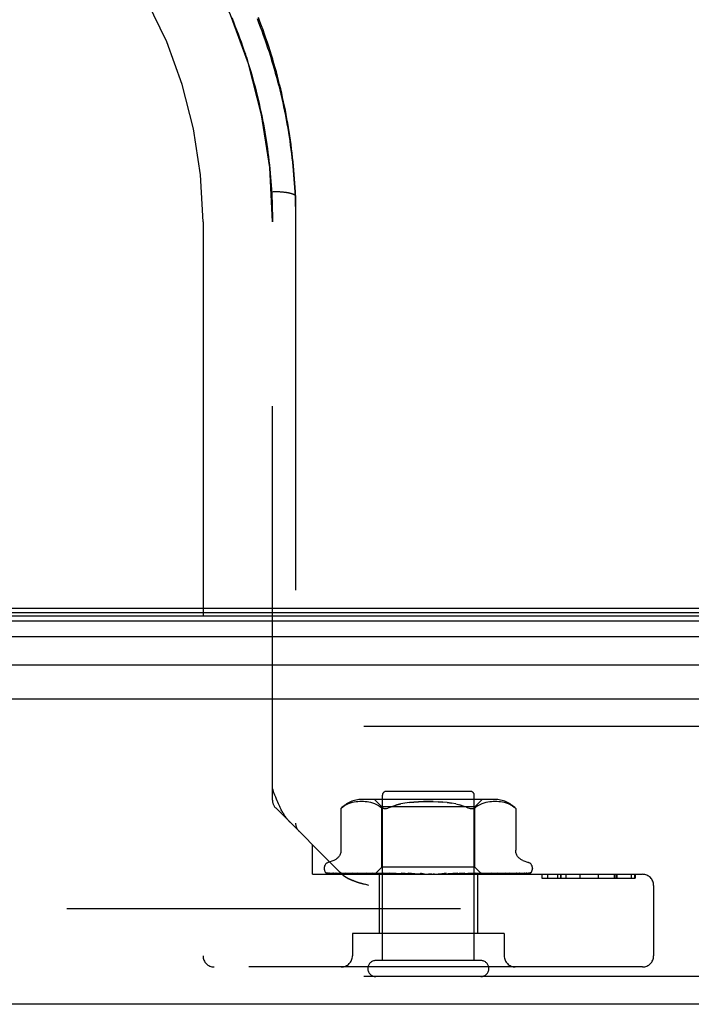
# Model space of a CAD drawing. Header units: inches. Extents: x 0 to 193, y 0 to 125.
# Tile 174 of 256: x 30.67 to 32.49, y 104.3 to 106.95. Entities that reach past the tile are written whole.
import ezdxf

# ---------------------------------------------------------------- set-up
doc = ezdxf.new("R2010")
doc.units = ezdxf.units.IN
doc.header["$LTSCALE"] = 10.635988
doc.header["$MEASUREMENT"] = 0
doc.linetypes.add('HIDDEN', pattern=[0.2, 0.1, -0.1])
doc.layers.get('0').update_dxf_attribs({"linetype": 'CONTINUOUS'})
doc.layers.add('DEFAULT_2', color=8, linetype='HIDDEN')
doc.layers.add('LEFTHAND_DOOR_ASSEMBLY', color=7, linetype='CONTINUOUS')

msp = doc.modelspace()

# ---------------------------------------------------------------- linework, layer by layer
at = {"color": 7, "linetype": 'Continuous'}
msp.add_line((30.6084, 105.3655), (87.1084, 105.3655), dxfattribs=at)
at = {"layer": 'DEFAULT_2', "color": 8, "linetype": 'HIDDEN'}
msp.add_line((57.3894, 104.553), (30.4259, 104.553), dxfattribs=at)
at = {"layer": 'LEFTHAND_DOOR_ASSEMBLY', "color": 8, "linetype": 'HIDDEN'}
for p, q in [((31.245, 106.9597), (31.2495, 106.9487)), ((31.2495, 106.9488), (31.2539, 106.9377)), ((31.2538, 106.9379), (31.2582, 106.9268)), ((31.3189, 106.7284), (31.3214, 106.7173)), ((31.3397, 106.6176), (31.3413, 106.6065)), ((31.3413, 106.6066), (31.3428, 106.5955)), ((31.3428, 106.5955), (31.3443, 106.5844)), ((31.3442, 106.5845), (31.3456, 106.5734)), ((31.3456, 106.5734), (31.3468, 106.5623)), ((31.3468, 106.5623), (31.348, 106.5513)), ((31.348, 106.5513), (31.349, 106.5402)), ((31.349, 106.5402), (31.35, 106.5292)), ((31.35, 106.5292), (31.3509, 106.5181)), ((31.3509, 106.5182), (31.3517, 106.5071)), ((31.3517, 106.5071), (31.3524, 106.4961)), ((31.3563, 106.4905), (31.3585, 106.4905)), ((31.3585, 106.4905), (31.3608, 106.4905)), ((31.3608, 106.4905), (31.363, 106.4904)), ((31.363, 106.4904), (31.3652, 106.4904)), ((31.3652, 106.4904), (31.3675, 106.4903)), ((31.3675, 106.4903), (31.3697, 106.4902)), ((31.3697, 106.4902), (31.3719, 106.4901)), ((31.3719, 106.4901), (31.374, 106.4899)), ((31.374, 106.4899), (31.3762, 106.4898)), ((31.3762, 106.4898), (31.3783, 106.4896)), ((31.4176, 106.4779), (31.4176, 106.4778)), ((31.4176, 106.4778), (31.4176, 104.7845)), ((31.1676, 106.408), (31.1676, 104.4265)), ((31.3551, 104.847), (31.3551, 106.408)), ((58.1916, 105.0455), (29.6491, 105.0455)), ((31.3551, 104.877), (31.3574, 104.871)), ((31.3618, 104.8599), (31.3574, 104.871)), ((31.6521, 104.4135), (31.6521, 104.8605)), ((31.8901, 104.8705), (31.6621, 104.8705)), ((31.9001, 104.4135), (31.9001, 104.8605)), ((31.544, 104.8276), (31.5489, 104.8313)), ((31.5594, 104.8368), (31.5541, 104.8343)), ((31.5649, 104.8388), (31.5594, 104.8368)), ((31.5703, 104.8403), (31.5648, 104.8388)), ((31.5757, 104.8414), (31.5702, 104.8403)), ((31.581, 104.8422), (31.5756, 104.8414)), ((31.5861, 104.8427), (31.5808, 104.8422)), ((31.591, 104.843), (31.586, 104.8427)), ((31.5959, 104.843), (31.5909, 104.843)), ((31.6007, 104.843), (31.5958, 104.843)), ((31.9557, 104.8486), (31.5965, 104.8486)), ((31.6055, 104.8427), (31.6006, 104.843)), ((31.6105, 104.8422), (31.6054, 104.8427)), ((31.6156, 104.8414), (31.6104, 104.8422)), ((31.621, 104.8403), (31.6156, 104.8414)), ((31.6265, 104.8388), (31.621, 104.8403)), ((31.632, 104.8368), (31.6265, 104.8388)), ((31.6509, 104.8286), (31.6309, 104.8486)), ((31.6374, 104.8343), (31.632, 104.8368)), ((31.6425, 104.8312), (31.6374, 104.8343)), ((31.6425, 104.8312), (31.6474, 104.8276)), ((31.8273, 104.8403), (31.8391, 104.8386)), ((31.9014, 104.8286), (31.9214, 104.8486)), ((31.9097, 104.8312), (31.9048, 104.8276)), ((31.9148, 104.8343), (31.9097, 104.8312)), ((31.9202, 104.8368), (31.9148, 104.8343)), ((31.9257, 104.8388), (31.9202, 104.8368)), ((31.9312, 104.8403), (31.9257, 104.8388)), ((31.9367, 104.8414), (31.9312, 104.8403)), ((31.9418, 104.8422), (31.9366, 104.8414)), ((31.9468, 104.8427), (31.9418, 104.8422)), ((31.9516, 104.843), (31.9467, 104.8427)), ((31.9564, 104.843), (31.9516, 104.843)), ((31.9613, 104.843), (31.9563, 104.843)), ((31.9663, 104.8427), (31.9612, 104.843)), ((31.9714, 104.8422), (31.9661, 104.8427)), ((31.9766, 104.8414), (31.9713, 104.8422)), ((31.982, 104.8403), (31.9765, 104.8414)), ((31.9874, 104.8388), (31.9819, 104.8403)), ((31.9929, 104.8368), (31.9874, 104.8388)), ((31.9982, 104.8343), (31.9928, 104.8368)), ((31.5424, 104.6473), (31.3639, 104.8258)), ((31.5401, 104.8242), (31.5406, 104.8247)), ((31.5401, 104.8242), (31.5401, 104.7117)), ((31.5411, 104.8251), (31.5404, 104.8245)), ((31.5424, 104.8262), (31.544, 104.8276)), ((31.6509, 104.6655), (31.6509, 104.8286)), ((31.9014, 104.8286), (31.6509, 104.8286)), ((31.6557, 104.8243), (31.6534, 104.8247)), ((31.9014, 104.6655), (31.9014, 104.8286)), ((32.0121, 104.8243), (32.0122, 104.8242)), ((32.0122, 104.8242), (32.0122, 104.7117)), ((31.4636, 104.6465), (31.4636, 104.726)), ((31.5209, 104.6842), (31.5058, 104.6787)), ((32.0314, 104.6842), (32.0464, 104.6787)), ((31.4636, 104.6465), (32.3546, 104.6465)), ((31.4949, 104.663), (31.4949, 104.6622)), ((31.4991, 104.6514), (31.4992, 104.6513)), ((31.6328, 104.6473), (31.5037, 104.6492)), ((31.6342, 104.6473), (31.5068, 104.6492)), ((31.6366, 104.6473), (31.5105, 104.6492)), ((31.5185, 104.6493), (31.5184, 104.6494)), ((31.6406, 104.6473), (31.5196, 104.6492)), ((31.5269, 104.6492), (31.5263, 104.6492)), ((31.6455, 104.6473), (31.5269, 104.6492)), ((31.5417, 104.6492), (31.5413, 104.6492)), ((31.652, 104.6473), (31.5417, 104.6492)), ((31.5424, 104.6473), (31.543, 104.6466)), ((31.5522, 104.6492), (31.5521, 104.6492)), ((31.5523, 104.6492), (31.5522, 104.6492)), ((31.6591, 104.6473), (31.5523, 104.6492)), ((31.5613, 104.648), (31.5681, 104.6472)), ((31.5681, 104.6472), (31.5735, 104.6465)), ((31.6679, 104.6473), (31.5722, 104.6492)), ((31.5858, 104.6492), (31.5859, 104.6492)), ((31.677, 104.6473), (31.5858, 104.6492)), ((31.5968, 104.648), (31.6047, 104.6472)), ((31.6047, 104.6472), (31.6108, 104.6465)), ((31.6877, 104.6473), (31.6102, 104.6492)), ((31.6262, 104.6492), (31.6265, 104.6492)), ((31.6984, 104.6473), (31.6262, 104.6492)), ((31.6265, 104.6492), (31.6431, 104.6476)), ((31.6319, 104.6465), (31.6509, 104.6655)), ((31.6328, 104.6473), (31.6328, 104.6473)), ((31.6342, 104.6473), (31.6341, 104.6473)), ((31.6366, 104.6473), (31.6367, 104.6473)), ((31.6371, 104.6465), (31.6404, 104.6473)), ((31.6406, 104.6473), (31.6404, 104.6473)), ((31.6431, 104.6476), (31.654, 104.6465)), ((31.6431, 104.6465), (31.6431, 104.4865)), ((31.6455, 104.6473), (31.6457, 104.6473)), ((31.649, 104.6465), (31.6457, 104.6473)), ((31.6469, 104.6465), (31.6517, 104.6473)), ((31.9014, 104.6655), (31.6509, 104.6655)), ((31.652, 104.6473), (31.6517, 104.6473)), ((31.7108, 104.6473), (31.6542, 104.6492)), ((31.6591, 104.6473), (31.6594, 104.6473)), ((31.6642, 104.6465), (31.6594, 104.6473)), ((31.6613, 104.6465), (31.6675, 104.6473)), ((31.6679, 104.6473), (31.6675, 104.6473)), ((31.6721, 104.6492), (31.6724, 104.6492)), ((31.7227, 104.6473), (31.6721, 104.6492)), ((31.6724, 104.6492), (31.7016, 104.6465)), ((31.677, 104.6473), (31.6773, 104.6473)), ((31.6834, 104.6465), (31.6773, 104.6473)), ((31.6799, 104.6465), (31.6872, 104.6473)), ((31.6877, 104.6473), (31.6872, 104.6473)), ((31.6984, 104.6473), (31.6988, 104.6473)), ((31.706, 104.6465), (31.6988, 104.6473)), ((31.702, 104.6465), (31.7101, 104.6473)), ((31.7363, 104.6473), (31.7027, 104.6492)), ((31.7108, 104.6473), (31.7101, 104.6473)), ((31.7491, 104.6473), (31.7219, 104.6492)), ((31.7219, 104.6492), (31.722, 104.6492)), ((31.722, 104.6492), (31.7519, 104.6465)), ((31.7227, 104.6473), (31.723, 104.6473)), ((31.7311, 104.6465), (31.723, 104.6473)), ((31.7268, 104.6465), (31.7354, 104.6473)), ((31.7363, 104.6473), (31.7354, 104.6473)), ((31.7491, 104.6473), (31.7492, 104.6473)), ((31.7579, 104.6465), (31.7492, 104.6473)), ((31.7533, 104.6465), (31.7622, 104.6473)), ((31.7853, 104.6465), (31.7764, 104.6473)), ((31.7807, 104.6465), (31.7895, 104.6473)), ((31.8127, 104.6482), (31.8025, 104.6473)), ((31.8123, 104.6465), (31.8035, 104.6473)), ((31.8079, 104.6465), (31.8163, 104.6473)), ((31.8241, 104.6492), (31.8127, 104.6482)), ((31.8165, 104.6473), (31.8163, 104.6473)), ((31.8557, 104.6492), (31.8165, 104.6473)), ((31.8554, 104.6492), (31.8257, 104.6465)), ((31.8743, 104.6492), (31.829, 104.6473)), ((31.829, 104.6473), (31.8297, 104.6473)), ((31.8381, 104.6465), (31.8297, 104.6473)), ((31.834, 104.6465), (31.8416, 104.6473)), ((31.842, 104.6473), (31.8416, 104.6473)), ((31.9037, 104.6492), (31.842, 104.6473)), ((31.9207, 104.6492), (31.8533, 104.6473)), ((31.8533, 104.6473), (31.8539, 104.6473)), ((31.8616, 104.6465), (31.8539, 104.6473)), ((31.8554, 104.6492), (31.8557, 104.6492)), ((31.8579, 104.6465), (31.8646, 104.6473)), ((31.8649, 104.6473), (31.8646, 104.6473)), ((31.947, 104.6492), (31.8649, 104.6473)), ((31.9619, 104.6492), (31.8749, 104.6473)), ((31.8749, 104.6465), (31.8952, 104.6484)), ((31.8749, 104.6473), (31.8753, 104.6473)), ((31.8821, 104.6465), (31.8753, 104.6473)), ((31.8789, 104.6465), (31.8844, 104.6473)), ((31.8847, 104.6473), (31.8844, 104.6473)), ((31.9841, 104.6492), (31.8847, 104.6473)), ((31.9963, 104.6492), (31.8928, 104.6473)), ((31.8928, 104.6473), (31.8932, 104.6473)), ((31.8987, 104.6465), (31.8932, 104.6473)), ((31.8952, 104.6484), (31.9034, 104.6492)), ((31.8962, 104.6465), (31.9002, 104.6473)), ((31.9004, 104.6473), (31.9002, 104.6473)), ((31.9005, 104.6473), (31.9004, 104.6473)), ((32.0137, 104.6492), (31.9005, 104.6473)), ((31.9202, 104.6467), (31.9014, 104.6655)), ((31.9034, 104.6492), (31.9037, 104.6492)), ((32.0227, 104.6492), (31.9065, 104.6473)), ((31.9065, 104.6473), (31.9068, 104.6473)), ((31.9109, 104.6465), (31.9068, 104.6473)), ((31.9091, 104.6465), (31.9091, 104.4865)), ((31.9092, 104.6465), (31.9116, 104.6473)), ((31.9118, 104.6473), (31.9116, 104.6473)), ((32.0347, 104.6492), (31.9118, 104.6473)), ((32.0403, 104.6492), (31.9155, 104.6473)), ((31.9155, 104.6473), (31.9156, 104.6473)), ((31.9182, 104.6473), (31.9181, 104.6473)), ((32.0464, 104.6492), (31.9182, 104.6473)), ((32.0482, 104.6492), (31.9194, 104.6473)), ((31.9194, 104.6473), (31.9195, 104.6473)), ((31.9204, 104.6465), (31.9202, 104.6467)), ((31.9352, 104.648), (31.9468, 104.6492)), ((31.9468, 104.6492), (31.947, 104.6492)), ((31.9704, 104.6476), (31.9778, 104.6484)), ((31.9778, 104.6484), (31.9841, 104.6492)), ((31.9841, 104.6492), (31.9841, 104.6492)), ((31.9964, 104.6492), (31.9963, 104.6492)), ((32.0141, 104.6492), (32.0137, 104.6492)), ((32.0516, 104.6503), (32.0517, 104.6503)), ((32.0574, 104.663), (32.0574, 104.6622)), ((32.083, 104.6465), (32.083, 104.6365)), ((32.0831, 104.6465), (32.0831, 104.6365)), ((32.0976, 104.6465), (32.0976, 104.6365)), ((32.1252, 104.6465), (32.1252, 104.6365)), ((32.1332, 104.6465), (32.1332, 104.6365)), ((32.1337, 104.6465), (32.1337, 104.6365)), ((32.1474, 104.6465), (32.1474, 104.6365)), ((32.1849, 104.6465), (32.1849, 104.6365)), ((32.185, 104.6465), (32.185, 104.6365)), ((32.2348, 104.6465), (32.2348, 104.6365)), ((32.2352, 104.6465), (32.2352, 104.6365)), ((32.2777, 104.6465), (32.2777, 104.6365)), ((32.2838, 104.6365), (32.2838, 104.6465)), ((32.2851, 104.6465), (32.2851, 104.6365)), ((32.3238, 104.6465), (32.3238, 104.6365)), ((32.3339, 104.6365), (32.3339, 104.6465)), ((32.3348, 104.6465), (32.3348, 104.6365)), ((31.6155, 104.6165), (31.6072, 104.6188)), ((32.083, 104.6365), (32.3348, 104.6365)), ((32.3846, 104.6165), (32.3846, 104.4265)), ((31.5711, 104.4865), (31.5711, 104.4265)), ((31.9811, 104.4865), (31.5711, 104.4865)), ((31.9811, 104.4865), (31.9811, 104.4265)), ((31.9181, 104.4135), (31.6341, 104.4135)), ((32.3546, 104.3965), (31.1976, 104.3965)), ((58.1916, 104.3705), (29.6491, 104.3705))]:
    msp.add_line(p, q, dxfattribs=at)
at = {"layer": 'LEFTHAND_DOOR_ASSEMBLY', "color": 7, "linetype": 'Continuous'}
for p, q in [((29.6145, 105.3449), (58.2263, 105.3449)), ((29.6168, 105.3536), (58.2239, 105.3536)), ((29.6077, 105.3312), (58.2331, 105.3312)), ((58.242, 105.2878), (29.5987, 105.2878)), ((29.6271, 105.2126), (58.2136, 105.2126))]:
    msp.add_line(p, q, dxfattribs=at)
at = {"layer": 'LEFTHAND_DOOR_ASSEMBLY', "color": 3, "linetype": 'Continuous'}
for p, q in [((29.6491, 105.1205), (58.1916, 105.1205)), ((58.1916, 104.2955), (29.6491, 104.2955))]:
    msp.add_line(p, q, dxfattribs=at)
at = {"layer": 'LEFTHAND_DOOR_ASSEMBLY', "color": 8, "linetype": 'HIDDEN'}
for points in [[(31.412, 106.5592), (31.4109, 106.5708), (31.4096, 106.5824), (31.4083, 106.594), (31.4069, 106.6056), (31.4054, 106.6172), (31.4037, 106.6288), (31.402, 106.6404), (31.4003, 106.6519), (31.3984, 106.6635), (31.3964, 106.6751), (31.3943, 106.6866), (31.3922, 106.6982), (31.3899, 106.7097), (31.3876, 106.7213), (31.3852, 106.7328), (31.3826, 106.7443), (31.38, 106.7558), (31.3773, 106.7673), (31.3745, 106.7788), (31.3716, 106.7903), (31.3687, 106.8017), (31.3656, 106.8132), (31.3624, 106.8246), (31.3591, 106.836), (31.3558, 106.8474), (31.3523, 106.8588), (31.3488, 106.8702), (31.3452, 106.8815), (31.3414, 106.8929), (31.3376, 106.9042), (31.3337, 106.9155), (31.3297, 106.9268), (31.3256, 106.938), (31.3214, 106.9493), (31.3171, 106.9605)], [(31.3135, 106.9575), (31.3178, 106.9463), (31.3221, 106.935), (31.3263, 106.9237), (31.3304, 106.9124), (31.3344, 106.901), (31.3383, 106.8897), (31.3421, 106.8784), (31.3458, 106.867), (31.3494, 106.8556), (31.3529, 106.8442), (31.3563, 106.8329), (31.3596, 106.8215), (31.3628, 106.8101), (31.366, 106.7986), (31.369, 106.7872), (31.3719, 106.7758), (31.3748, 106.7644), (31.3775, 106.7529), (31.3802, 106.7415), (31.3828, 106.73), (31.3852, 106.7186), (31.3876, 106.7071), (31.3899, 106.6956), (31.3921, 106.6842), (31.3942, 106.6727), (31.3962, 106.6613), (31.3981, 106.6498), (31.3999, 106.6383), (31.4017, 106.6269), (31.4033, 106.6154), (31.4049, 106.6039), (31.4063, 106.5924), (31.4077, 106.581), (31.409, 106.5695), (31.4102, 106.5581), (31.4113, 106.5466), (31.4123, 106.5351), (31.4132, 106.5237), (31.4141, 106.5122), (31.4148, 106.5008), (31.4155, 106.4893), (31.4161, 106.4779), (31.4165, 106.4664), (31.4169, 106.455), (31.4173, 106.4436), (31.4175, 106.4322), (31.4176, 106.4207)], [(31.2581, 106.9269), (31.2624, 106.9158), (31.2665, 106.9049), (31.2705, 106.8939)], [(31.2623, 106.916), (31.2664, 106.905), (31.2704, 106.894)], [(31.2704, 106.894), (31.2744, 106.8829), (31.2782, 106.8719), (31.2819, 106.8609)], [(31.2743, 106.883), (31.2781, 106.872), (31.2818, 106.861)], [(31.2818, 106.861), (31.2855, 106.8499), (31.289, 106.8389), (31.2924, 106.8278), (31.2957, 106.8168), (31.299, 106.8057), (31.3021, 106.7947)], [(31.2854, 106.85), (31.289, 106.839), (31.2924, 106.8279), (31.2957, 106.8169), (31.2989, 106.8058), (31.3021, 106.7948)], [(31.3021, 106.7948), (31.3051, 106.7836), (31.3081, 106.7726), (31.3109, 106.7615), (31.3137, 106.7505), (31.3164, 106.7394), (31.319, 106.7283)], [(31.3051, 106.7837), (31.3081, 106.7727), (31.3109, 106.7616), (31.3137, 106.7505), (31.3164, 106.7395), (31.3189, 106.7284)], [(31.3214, 106.7173), (31.3238, 106.7062), (31.3261, 106.6951), (31.3284, 106.684), (31.3305, 106.673), (31.3325, 106.6619), (31.3345, 106.6508)], [(31.3238, 106.7062), (31.3261, 106.6952), (31.3283, 106.6841), (31.3305, 106.673), (31.3325, 106.6619), (31.3344, 106.6509)], [(31.3344, 106.6509), (31.3363, 106.6397), (31.3381, 106.6287), (31.3398, 106.6176)], [(31.3363, 106.6398), (31.3381, 106.6287), (31.3397, 106.6176)], [(31.4176, 106.4779), (31.4171, 106.4895), (31.4165, 106.5011), (31.4158, 106.5127), (31.415, 106.5243), (31.4141, 106.5359), (31.4131, 106.5476), (31.412, 106.5592)], [(31.3524, 106.4961), (31.3531, 106.4851), (31.3536, 106.474), (31.3541, 106.463), (31.3544, 106.452), (31.3547, 106.441), (31.355, 106.43), (31.3551, 106.419), (31.3551, 106.408)], [(31.3783, 106.4896), (31.3803, 106.4895), (31.3814, 106.4894), (31.3824, 106.4893), (31.3834, 106.4892), (31.3844, 106.4891), (31.3854, 106.4889), (31.3864, 106.4888), (31.3873, 106.4887), (31.3883, 106.4886), (31.3893, 106.4885), (31.3902, 106.4883), (31.3911, 106.4882), (31.392, 106.4881), (31.3929, 106.4879), (31.3938, 106.4878), (31.3947, 106.4877), (31.3956, 106.4875), (31.3964, 106.4874), (31.3973, 106.4872), (31.3981, 106.4871), (31.3989, 106.4869), (31.3997, 106.4867), (31.4005, 106.4866), (31.4013, 106.4864), (31.402, 106.4862), (31.4028, 106.4861), (31.4035, 106.4859), (31.4042, 106.4857), (31.4049, 106.4855), (31.4056, 106.4853), (31.4062, 106.4851), (31.4069, 106.485), (31.4075, 106.4848), (31.4081, 106.4846), (31.4087, 106.4844), (31.4092, 106.4842), (31.4098, 106.484), (31.4103, 106.4838), (31.4109, 106.4836), (31.4114, 106.4834), (31.4118, 106.4832), (31.4123, 106.483), (31.4128, 106.4827), (31.4132, 106.4825), (31.4136, 106.4823), (31.414, 106.4821), (31.4143, 106.4819), (31.4147, 106.4817), (31.415, 106.4815), (31.4153, 106.4812), (31.4156, 106.481), (31.4159, 106.4808), (31.4162, 106.4806), (31.4164, 106.4803), (31.4166, 106.4801), (31.4168, 106.4799), (31.417, 106.4797), (31.4171, 106.4794), (31.4173, 106.4792), (31.4174, 106.479), (31.4175, 106.4788), (31.4175, 106.4785), (31.4176, 106.4783), (31.4176, 106.4781), (31.4176, 106.4779)], [(31.4021, 104.7876), (31.4012, 104.7885), (31.4002, 104.7895), (31.3992, 104.7906), (31.3983, 104.7917), (31.3973, 104.7928), (31.3963, 104.794), (31.3953, 104.7952), (31.3943, 104.7965), (31.3932, 104.7979), (31.3922, 104.7993), (31.3911, 104.8008), (31.39, 104.8024), (31.3889, 104.804), (31.3878, 104.8058), (31.3866, 104.8076), (31.3854, 104.8095), (31.3842, 104.8115), (31.383, 104.8137), (31.3817, 104.816), (31.3804, 104.8184), (31.379, 104.821), (31.3776, 104.8238), (31.3761, 104.8268), (31.3746, 104.83), (31.373, 104.8334), (31.3713, 104.8371), (31.3696, 104.8411), (31.3678, 104.8454), (31.3659, 104.8499), (31.3639, 104.8547), (31.3618, 104.8599)], [(31.5541, 104.8344), (31.5489, 104.8313), (31.544, 104.8276)], [(31.7893, 104.8429), (31.7761, 104.843), (31.763, 104.8429), (31.75, 104.8424), (31.7373, 104.8415), (31.7249, 104.8403), (31.7131, 104.8386), (31.7019, 104.8365), (31.6913, 104.8339), (31.6816, 104.831), (31.6727, 104.8276)], [(31.6727, 104.8276), (31.6816, 104.831), (31.6913, 104.8339), (31.7019, 104.8365)], [(31.7249, 104.8403), (31.7373, 104.8415), (31.75, 104.8424), (31.7629, 104.8429), (31.7761, 104.843), (31.7893, 104.8429), (31.8023, 104.8424), (31.815, 104.8415)], [(31.8503, 104.8365), (31.8391, 104.8386), (31.8273, 104.8403), (31.815, 104.8415), (31.8023, 104.8424)], [(31.8503, 104.8365), (31.8609, 104.8339), (31.8706, 104.831)], [(31.8796, 104.8276), (31.8706, 104.831), (31.8609, 104.8339)], [(31.9982, 104.8344), (32.0033, 104.8313), (32.0083, 104.8276)], [(31.5402, 104.8243), (31.5401, 104.8242), (31.5401, 104.8242)], [(31.5411, 104.8251), (31.5417, 104.8256), (31.5424, 104.8262)], [(31.5427, 104.8265), (31.5421, 104.826), (31.5415, 104.8255)], [(31.6474, 104.8276), (31.6492, 104.8264), (31.6512, 104.8254), (31.6534, 104.8247)], [(31.6557, 104.8243), (31.6581, 104.8242), (31.6606, 104.8243), (31.6634, 104.8247), (31.6663, 104.8254)], [(31.6727, 104.8276), (31.6694, 104.8264), (31.6663, 104.8254)], [(31.8796, 104.8276), (31.8829, 104.8264), (31.886, 104.8254), (31.8889, 104.8247), (31.8916, 104.8243), (31.8941, 104.8242), (31.8966, 104.8243), (31.8988, 104.8247)], [(31.9048, 104.8276), (31.903, 104.8264), (31.901, 104.8254), (31.8988, 104.8247)], [(32.0083, 104.8276), (32.0095, 104.8266), (32.0105, 104.8257), (32.0112, 104.825), (32.0118, 104.8246)], [(32.0121, 104.8243), (32.0118, 104.8246), (32.0112, 104.825), (32.0105, 104.8257), (32.0095, 104.8266), (32.0083, 104.8276)], [(31.5401, 104.7116), (31.54, 104.7104), (31.5398, 104.7078), (31.5394, 104.7054), (31.5388, 104.703), (31.538, 104.7008), (31.5371, 104.6987), (31.536, 104.6967), (31.5348, 104.6949), (31.5335, 104.6932), (31.5321, 104.6916), (31.5307, 104.6901), (31.5292, 104.6888), (31.5276, 104.6877), (31.526, 104.6866), (31.5243, 104.6857), (31.5227, 104.6849), (31.5209, 104.6842)], [(32.0314, 104.6842), (32.0296, 104.6849), (32.0279, 104.6857), (32.0263, 104.6866), (32.0247, 104.6877), (32.0231, 104.6888), (32.0216, 104.6901), (32.0201, 104.6916), (32.0187, 104.6932), (32.0174, 104.6949), (32.0162, 104.6967), (32.0152, 104.6987), (32.0142, 104.7008), (32.0135, 104.703), (32.0128, 104.7054), (32.0124, 104.7078), (32.0122, 104.7104), (32.0122, 104.7116)], [(31.5059, 104.6465), (31.5046, 104.6471), (31.5034, 104.6477), (31.5024, 104.6483), (31.5015, 104.6489), (31.5008, 104.6495), (31.5002, 104.6501), (31.4997, 104.6506), (31.4994, 104.6509), (31.4992, 104.6512), (31.4991, 104.6513), (31.4991, 104.6514)], [(31.5001, 104.6504), (31.5009, 104.6498), (31.5022, 104.6491), (31.5034, 104.6485), (31.5047, 104.6479), (31.5061, 104.6474), (31.5076, 104.647), (31.5093, 104.6465)], [(31.5037, 104.6492), (31.5035, 104.6492), (31.5029, 104.6492), (31.5023, 104.6494), (31.5018, 104.6495), (31.5013, 104.6497), (31.5009, 104.6499), (31.5005, 104.6501), (31.5002, 104.6503), (31.5001, 104.6504)], [(31.5043, 104.6498), (31.5043, 104.6498), (31.5045, 104.6497)], [(31.5068, 104.6492), (31.5064, 104.6492), (31.5058, 104.6493), (31.5053, 104.6494), (31.5049, 104.6495), (31.5046, 104.6496), (31.5044, 104.6497), (31.5043, 104.6498), (31.5043, 104.6498)], [(31.5045, 104.6497), (31.505, 104.6493), (31.5054, 104.6491), (31.5058, 104.6488), (31.5063, 104.6485), (31.5068, 104.6482), (31.5074, 104.6479), (31.508, 104.6476), (31.5086, 104.6473), (31.5093, 104.647), (31.51, 104.6467), (31.5104, 104.6465)], [(31.5091, 104.6494), (31.5104, 104.649), (31.5122, 104.6486), (31.5141, 104.6481), (31.516, 104.6477), (31.5181, 104.6472), (31.5202, 104.6468), (31.5219, 104.6465)], [(31.5105, 104.6492), (31.5099, 104.6492), (31.5094, 104.6493), (31.5091, 104.6494)], [(31.5184, 104.6494), (31.5186, 104.6493), (31.5188, 104.6492), (31.5192, 104.649)], [(31.5196, 104.6492), (31.5192, 104.6492), (31.5188, 104.6493), (31.5186, 104.6493), (31.5185, 104.6493)], [(31.5192, 104.649), (31.5201, 104.6485), (31.5206, 104.6482), (31.5212, 104.6479), (31.5218, 104.6476), (31.5224, 104.6473), (31.5231, 104.647), (31.5238, 104.6468), (31.5244, 104.6465)], [(31.5263, 104.6492), (31.5281, 104.6489), (31.5308, 104.6485), (31.5334, 104.648), (31.5361, 104.6476), (31.5389, 104.6472), (31.5417, 104.6468), (31.5435, 104.6465)], [(31.5413, 104.6492), (31.5414, 104.6492), (31.5415, 104.6491), (31.5418, 104.649), (31.5423, 104.6488), (31.5428, 104.6486)], [(31.5428, 104.6486), (31.5441, 104.648), (31.5448, 104.6476), (31.5456, 104.6473), (31.5465, 104.6469), (31.5473, 104.6466), (31.5475, 104.6465)], [(31.553, 104.639), (31.5521, 104.6395), (31.5512, 104.6401), (31.5504, 104.6407), (31.5496, 104.6412), (31.5488, 104.6418), (31.548, 104.6424), (31.5473, 104.643), (31.5465, 104.6435), (31.5458, 104.6441), (31.5451, 104.6448), (31.5444, 104.6454), (31.5437, 104.646), (31.543, 104.6466)], [(31.5437, 104.646), (31.5444, 104.6454), (31.5451, 104.6448), (31.5458, 104.6441), (31.5465, 104.6435), (31.5473, 104.643), (31.548, 104.6424), (31.5488, 104.6418), (31.5496, 104.6412), (31.5504, 104.6407), (31.5512, 104.6401), (31.5521, 104.6395), (31.553, 104.639), (31.5539, 104.6384)], [(31.5521, 104.6492), (31.5545, 104.6489), (31.5613, 104.648)], [(31.5722, 104.6492), (31.5723, 104.6492), (31.5724, 104.6491), (31.5728, 104.6491), (31.5732, 104.6489), (31.5737, 104.6487), (31.5744, 104.6484), (31.575, 104.6481), (31.5765, 104.6475)], [(31.5765, 104.6475), (31.5773, 104.6471), (31.5782, 104.6468), (31.5788, 104.6465)], [(31.5859, 104.6492), (31.5888, 104.6489), (31.5968, 104.648)], [(31.6102, 104.6492), (31.6104, 104.6492), (31.6108, 104.6491), (31.6112, 104.649), (31.6118, 104.6488), (31.6124, 104.6486), (31.613, 104.6483), (31.6137, 104.648)], [(31.6137, 104.648), (31.6151, 104.6474), (31.6159, 104.647), (31.6167, 104.6467), (31.6171, 104.6465)], [(31.6319, 104.6465), (31.6322, 104.6468), (31.6324, 104.647), (31.6326, 104.6472), (31.6327, 104.6473), (31.6328, 104.6473), (31.6328, 104.6473)], [(31.6323, 104.6465), (31.6327, 104.6467), (31.6331, 104.6469), (31.6336, 104.6471), (31.6341, 104.6473)], [(31.6328, 104.6465), (31.6327, 104.6467), (31.6327, 104.6469), (31.6327, 104.6471), (31.6328, 104.6473)], [(31.6338, 104.6465), (31.634, 104.6468), (31.6341, 104.647), (31.6342, 104.6472), (31.6342, 104.6473), (31.6342, 104.6473), (31.6342, 104.6473)], [(31.6352, 104.6465), (31.6356, 104.6468), (31.6359, 104.647), (31.6362, 104.6472), (31.6364, 104.6473), (31.6366, 104.6473), (31.6366, 104.6473)], [(31.6384, 104.6465), (31.6379, 104.6467), (31.6375, 104.6469), (31.6371, 104.6471), (31.6367, 104.6473)], [(31.6409, 104.6465), (31.641, 104.6468), (31.641, 104.647), (31.6409, 104.6472), (31.6408, 104.6473), (31.6406, 104.6473)], [(31.6436, 104.6465), (31.644, 104.6468), (31.6445, 104.647), (31.6448, 104.6472), (31.6452, 104.6473), (31.6455, 104.6473), (31.6455, 104.6473)], [(31.6529, 104.6465), (31.6528, 104.6468), (31.6527, 104.647), (31.6526, 104.6472), (31.6523, 104.6473), (31.652, 104.6473)], [(31.6542, 104.6492), (31.6543, 104.6492), (31.6548, 104.6491), (31.6553, 104.649), (31.656, 104.6488), (31.6567, 104.6486), (31.6574, 104.6483), (31.6581, 104.6479), (31.6588, 104.6476), (31.6595, 104.6472), (31.6603, 104.6469), (31.6611, 104.6465)], [(31.6567, 104.6465), (31.6573, 104.6468), (31.6578, 104.647), (31.6582, 104.6472), (31.6587, 104.6473), (31.6591, 104.6473), (31.6591, 104.6473)], [(31.6693, 104.6465), (31.6691, 104.6468), (31.6689, 104.647), (31.6686, 104.6472), (31.6683, 104.6473), (31.6679, 104.6473)], [(31.6742, 104.6465), (31.6748, 104.6468), (31.6753, 104.647), (31.6759, 104.6472), (31.6764, 104.6473), (31.6769, 104.6473), (31.677, 104.6473)], [(31.6896, 104.6465), (31.6893, 104.6468), (31.689, 104.647), (31.6886, 104.6472), (31.6882, 104.6473), (31.6877, 104.6473)], [(31.6953, 104.6465), (31.696, 104.6468), (31.6966, 104.647), (31.6972, 104.6472), (31.6977, 104.6473), (31.6983, 104.6473), (31.6984, 104.6473)], [(31.7027, 104.6492), (31.7032, 104.6491), (31.7039, 104.649), (31.7046, 104.6488), (31.7052, 104.6485), (31.7059, 104.6482), (31.7065, 104.6479), (31.7071, 104.6476), (31.7082, 104.647)], [(31.7082, 104.647), (31.7088, 104.6467), (31.709, 104.6465)], [(31.713, 104.6465), (31.7126, 104.6468), (31.7122, 104.647), (31.7117, 104.6472), (31.7112, 104.6473), (31.7108, 104.6473)], [(31.7189, 104.6473), (31.7187, 104.6473), (31.7185, 104.6474), (31.7185, 104.6475), (31.7184, 104.6477), (31.7185, 104.6479), (31.7186, 104.6481), (31.7188, 104.6483), (31.719, 104.6485), (31.7194, 104.6487), (31.7198, 104.6489), (31.7203, 104.6491), (31.7208, 104.6491), (31.7214, 104.6492), (31.7219, 104.6492)], [(31.7194, 104.6465), (31.72, 104.6468), (31.7207, 104.647), (31.7213, 104.6472), (31.7219, 104.6473), (31.7225, 104.6473), (31.7227, 104.6473)], [(31.7387, 104.6465), (31.7382, 104.6468), (31.7377, 104.647), (31.7372, 104.6472), (31.7366, 104.6473), (31.7363, 104.6473)], [(31.7455, 104.6465), (31.7462, 104.6468), (31.7468, 104.647), (31.7474, 104.6472), (31.748, 104.6473), (31.7486, 104.6473), (31.7491, 104.6473)], [(31.7545, 104.6491), (31.7549, 104.649), (31.7556, 104.6488), (31.7561, 104.6485), (31.7566, 104.6483), (31.757, 104.6481), (31.7574, 104.6478), (31.7577, 104.6476), (31.7579, 104.6474)], [(31.7638, 104.6472), (31.7625, 104.6475), (31.7609, 104.6478), (31.7594, 104.6481), (31.7578, 104.6484), (31.7562, 104.6487), (31.7546, 104.649)], [(31.7579, 104.6474), (31.7584, 104.6471), (31.7586, 104.6469), (31.7589, 104.6467), (31.7592, 104.6465)], [(31.7638, 104.6472), (31.7634, 104.6473), (31.7628, 104.6473), (31.7622, 104.6473)], [(31.7657, 104.6465), (31.7652, 104.6468), (31.7646, 104.647), (31.764, 104.6472), (31.7638, 104.6472)], [(31.7728, 104.6465), (31.7733, 104.6468), (31.7739, 104.647), (31.7745, 104.6472), (31.7752, 104.6473), (31.7758, 104.6473), (31.7764, 104.6473)], [(31.7932, 104.6465), (31.7926, 104.6468), (31.792, 104.647), (31.7913, 104.6472), (31.7907, 104.6473), (31.7901, 104.6473), (31.7895, 104.6473)], [(31.8001, 104.6465), (31.8006, 104.6468), (31.8012, 104.647), (31.8017, 104.6472), (31.8023, 104.6473), (31.8025, 104.6473)], [(31.8025, 104.6473), (31.8029, 104.6473), (31.8035, 104.6473)], [(31.82, 104.6465), (31.8193, 104.6468), (31.8187, 104.647), (31.8181, 104.6472), (31.8175, 104.6473), (31.8169, 104.6473), (31.8165, 104.6473)], [(31.8183, 104.6465), (31.8186, 104.6467), (31.819, 104.647), (31.8199, 104.6475)], [(31.8199, 104.6475), (31.8204, 104.6478), (31.8209, 104.6481), (31.8215, 104.6484), (31.8221, 104.6487), (31.8227, 104.6489), (31.8234, 104.6491), (31.8241, 104.6492)], [(31.8266, 104.6465), (31.827, 104.6468), (31.8275, 104.647), (31.828, 104.6472), (31.8286, 104.6473), (31.829, 104.6473)], [(31.8452, 104.6465), (31.8445, 104.6468), (31.8439, 104.647), (31.8433, 104.6472), (31.8427, 104.6473), (31.8422, 104.6473), (31.842, 104.6473)], [(31.8513, 104.6465), (31.8516, 104.6468), (31.852, 104.647), (31.8524, 104.6472), (31.8529, 104.6473), (31.8533, 104.6473)], [(31.8679, 104.6465), (31.8673, 104.6468), (31.8667, 104.647), (31.8661, 104.6472), (31.8656, 104.6473), (31.8651, 104.6473), (31.8649, 104.6473)], [(31.8676, 104.6465), (31.8677, 104.6466), (31.8683, 104.6469), (31.8689, 104.6472), (31.8696, 104.6475), (31.8702, 104.6479), (31.8709, 104.6482), (31.8716, 104.6485), (31.8723, 104.6488), (31.873, 104.649), (31.8736, 104.6491), (31.8742, 104.6492), (31.8743, 104.6492)], [(31.8732, 104.6465), (31.8734, 104.6468), (31.8737, 104.647), (31.8741, 104.6472), (31.8744, 104.6473), (31.8749, 104.6473)], [(31.8873, 104.6465), (31.8867, 104.6468), (31.8862, 104.647), (31.8857, 104.6472), (31.8852, 104.6473), (31.8848, 104.6473), (31.8847, 104.6473)], [(31.8917, 104.6465), (31.8918, 104.6468), (31.8919, 104.647), (31.8922, 104.6472), (31.8925, 104.6473), (31.8928, 104.6473)], [(31.9027, 104.6465), (31.9022, 104.6468), (31.9018, 104.647), (31.9014, 104.6472), (31.901, 104.6473), (31.9007, 104.6473), (31.9005, 104.6473)], [(31.9059, 104.6465), (31.9059, 104.6468), (31.906, 104.647), (31.9061, 104.6472), (31.9063, 104.6473), (31.9065, 104.6473)], [(31.9135, 104.6465), (31.9131, 104.6468), (31.9127, 104.647), (31.9123, 104.6472), (31.912, 104.6473), (31.9118, 104.6473), (31.9118, 104.6473)], [(31.9138, 104.6465), (31.9139, 104.6466), (31.9148, 104.647), (31.9156, 104.6473), (31.9163, 104.6477), (31.9171, 104.6481), (31.9179, 104.6484), (31.9186, 104.6487), (31.9193, 104.6489), (31.9199, 104.6491), (31.9204, 104.6492), (31.9207, 104.6492)], [(31.9155, 104.6465), (31.9154, 104.6468), (31.9153, 104.647), (31.9153, 104.6472), (31.9153, 104.6473), (31.9155, 104.6473)], [(31.9182, 104.6465), (31.9176, 104.6467), (31.917, 104.6469), (31.9163, 104.6471), (31.9156, 104.6473)], [(31.9173, 104.6465), (31.9176, 104.6467), (31.9178, 104.6469), (31.918, 104.6471), (31.9181, 104.6473)], [(31.9193, 104.6465), (31.919, 104.6468), (31.9187, 104.647), (31.9185, 104.6472), (31.9183, 104.6473), (31.9182, 104.6473), (31.9182, 104.6473)], [(31.92, 104.6465), (31.9198, 104.6468), (31.9196, 104.647), (31.9195, 104.6472), (31.9194, 104.6473), (31.9194, 104.6473), (31.9194, 104.6473)], [(31.9202, 104.6467), (31.92, 104.6469), (31.9197, 104.6471), (31.9195, 104.6473)], [(31.9205, 104.6465), (31.9229, 104.6468), (31.9352, 104.648)], [(31.9551, 104.6465), (31.9556, 104.6467), (31.9564, 104.6471), (31.9572, 104.6474), (31.9586, 104.6481)], [(31.9586, 104.6481), (31.9593, 104.6484), (31.96, 104.6486), (31.9605, 104.6489), (31.961, 104.649), (31.9614, 104.6491), (31.9617, 104.6492), (31.9619, 104.6492)], [(31.9609, 104.6465), (31.9631, 104.6468), (31.9704, 104.6476)], [(31.99, 104.6465), (31.9903, 104.6466), (31.9912, 104.647), (31.992, 104.6473), (31.9928, 104.6477), (31.9942, 104.6483)], [(31.9942, 104.6483), (31.9948, 104.6486), (31.9953, 104.6488), (31.9958, 104.649), (31.9961, 104.6491), (31.9963, 104.6492), (31.9964, 104.6492)], [(31.9947, 104.6465), (31.9967, 104.6468), (31.9998, 104.6472), (32.0028, 104.6476), (32.0059, 104.648), (32.0089, 104.6484), (32.0119, 104.6489), (32.0141, 104.6492)], [(32.0173, 104.6465), (32.0177, 104.6467), (32.0185, 104.647), (32.0193, 104.6473), (32.02, 104.6476), (32.0207, 104.648), (32.0213, 104.6483)], [(32.0206, 104.6465), (32.0224, 104.6468), (32.0248, 104.6472), (32.0272, 104.6476), (32.0296, 104.648), (32.0319, 104.6485), (32.0341, 104.649), (32.0356, 104.6493)], [(32.0213, 104.6483), (32.0224, 104.6488), (32.0229, 104.649), (32.0232, 104.6492), (32.0233, 104.6492)], [(32.0233, 104.6492), (32.0234, 104.6492), (32.0234, 104.6493), (32.0233, 104.6492), (32.0231, 104.6492), (32.0227, 104.6492)], [(32.0356, 104.6493), (32.0353, 104.6492), (32.0347, 104.6492)], [(32.036, 104.6465), (32.0366, 104.6468), (32.0372, 104.647), (32.0378, 104.6473), (32.0384, 104.6475), (32.039, 104.6478), (32.0395, 104.6481), (32.04, 104.6484), (32.0404, 104.6486), (32.0409, 104.6489)], [(32.0378, 104.6465), (32.0381, 104.6466), (32.0399, 104.647), (32.0416, 104.6474), (32.0432, 104.6478), (32.0447, 104.6483), (32.0462, 104.6487), (32.0476, 104.6492), (32.0485, 104.6496)], [(32.0419, 104.6495), (32.0419, 104.6495), (32.042, 104.6495), (32.0419, 104.6495), (32.0418, 104.6494), (32.0414, 104.6493), (32.041, 104.6492), (32.0405, 104.6492), (32.0403, 104.6492)], [(32.0409, 104.6489), (32.0415, 104.6493), (32.0418, 104.6494), (32.0419, 104.6495)], [(32.0453, 104.6465), (32.0454, 104.6466), (32.0461, 104.6468), (32.0468, 104.6471), (32.0474, 104.6474), (32.048, 104.6477), (32.0485, 104.648), (32.049, 104.6483), (32.0495, 104.6487), (32.0499, 104.649), (32.0503, 104.6493), (32.0507, 104.6495), (32.051, 104.6498), (32.0513, 104.65), (32.0516, 104.6503)], [(32.0458, 104.6465), (32.0461, 104.6466), (32.0474, 104.6471), (32.0487, 104.6477), (32.0498, 104.6483), (32.0511, 104.6491)], [(32.0485, 104.6496), (32.0481, 104.6495), (32.0476, 104.6493), (32.047, 104.6492), (32.0464, 104.6492)], [(32.0517, 104.6503), (32.0517, 104.6503), (32.0516, 104.6503), (32.0515, 104.6502), (32.0513, 104.65), (32.051, 104.6499), (32.0506, 104.6497), (32.0503, 104.6496), (32.0499, 104.6494), (32.0494, 104.6493), (32.049, 104.6492), (32.0485, 104.6492), (32.0482, 104.6492)], [(31.5636, 104.6333), (31.5623, 104.6339), (31.5611, 104.6345), (31.5599, 104.635), (31.5588, 104.6356), (31.5578, 104.6362), (31.5567, 104.6367), (31.5557, 104.6373), (31.5548, 104.6379), (31.5539, 104.6384)], [(31.5557, 104.6373), (31.5567, 104.6367), (31.5578, 104.6362), (31.5588, 104.6356), (31.5599, 104.635), (31.5611, 104.6345), (31.5623, 104.6339), (31.5636, 104.6333), (31.5649, 104.6327), (31.5663, 104.6321), (31.5678, 104.6314), (31.5693, 104.6308), (31.571, 104.6301), (31.5728, 104.6294), (31.5747, 104.6287), (31.5768, 104.6279), (31.579, 104.6272), (31.5814, 104.6264), (31.584, 104.6255), (31.5867, 104.6247), (31.5896, 104.6238), (31.5927, 104.6228), (31.5961, 104.6219), (31.5996, 104.6209), (31.6033, 104.6199)], [(31.6072, 104.6188), (31.5996, 104.6209), (31.5961, 104.6219), (31.5927, 104.6228), (31.5896, 104.6238), (31.5867, 104.6247), (31.584, 104.6255), (31.5814, 104.6264), (31.579, 104.6272), (31.5768, 104.6279), (31.5747, 104.6287), (31.5728, 104.6294), (31.571, 104.6301), (31.5693, 104.6308), (31.5678, 104.6314), (31.5663, 104.6321), (31.5649, 104.6327)]]:
    msp.add_lwpolyline(points, dxfattribs=at)
for centre, radius, start, end in [((29.9186, 106.408), 1.4365, 0, 90), ((29.9186, 106.408), 1.249, 0, 90), ((31.6621, 104.8605), 0.01, 90, 180), ((31.8901, 104.8605), 0.01, 0, 90), ((31.3851, 104.847), 0.03, 180, 225), ((31.5965, 104.771), 0.0776, 90, 136.6992), ((31.9557, 104.771), 0.0776, 43.3008, 90), ((31.4476, 104.7845), 0.03, 180, 225), ((31.5115, 104.663), 0.0167, 110, 180), ((32.0407, 104.663), 0.0167, 0, 70), ((31.5115, 104.6622), 0.0167, 180, 250.0516), ((31.5555, 104.6765), 0.03, 225, 270), ((32.0407, 104.6622), 0.0167, 308.6218, 360), ((32.3546, 104.6165), 0.03, 0, 90), ((31.1976, 104.4265), 0.03, 180, 270), ((31.5411, 104.4265), 0.03, 270, 360), ((31.6341, 104.392), 0.0215, 90, 270), ((31.9181, 104.392), 0.0215, 270, 90), ((32.0111, 104.4265), 0.03, 180, 270), ((32.3546, 104.4265), 0.03, 270, 360)]:
    msp.add_arc(centre, radius, start, end, dxfattribs=at)

doc.saveas('drawing.dxf')
